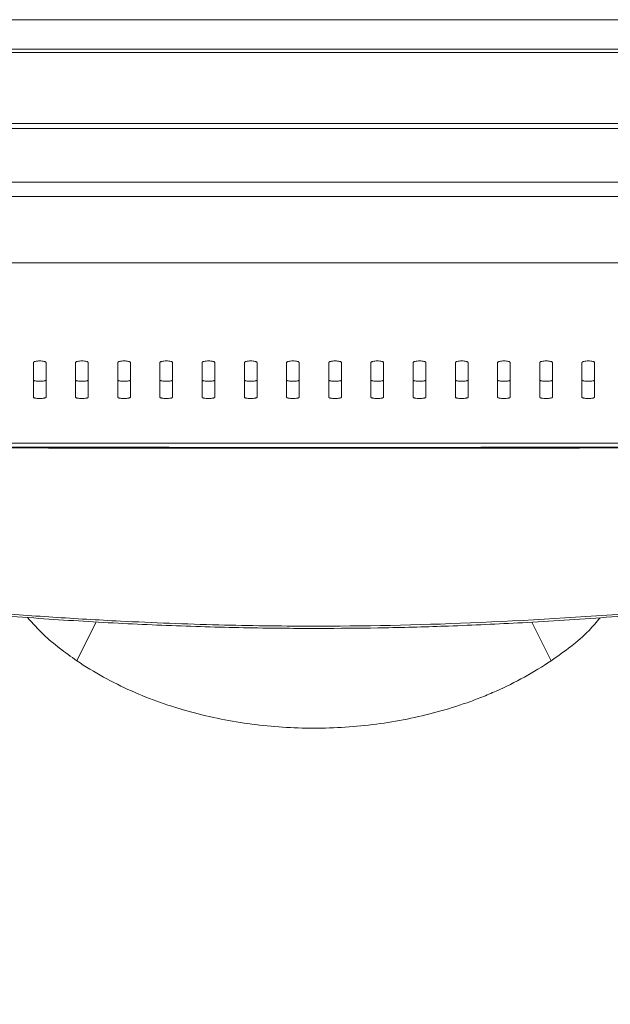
# Model space of a CAD drawing. Header units: millimetres. Extents: x 0 to 863, y 0 to 558.
# Tile 27 of 61: x 161 to 182, y 439 to 474. Entities that reach past the tile are written whole.
import ezdxf

# ---------------------------------------------------------------- set-up
doc = ezdxf.new("R2010")
doc.units = ezdxf.units.MM

msp = doc.modelspace()

# ---------------------------------------------------------------- linework, layer by layer
at = {"color": 7, "linetype": 'Continuous', "lineweight": 15}
for p, q in [((276.605, 474.473), (65.979, 474.473)), ((277.772, 473.404), (64.812, 473.404)), ((277.772, 473.279), (64.812, 473.279)), ((64.505, 470.696), (278.079, 470.696)), ((277.701, 470.503), (64.883, 470.503)), ((197.61, 468.558), (144.974, 468.558)), ((144.974, 468.035), (197.609, 468.035)), ((198.215, 465.61), (144.369, 465.61)), ((144.369, 459.042), (198.215, 459.042)), ((144.369, 459.042), (198.215, 459.042))]:
    msp.add_line(p, q, dxfattribs=at)
at = {"color": 8, "linetype": 'Continuous', "lineweight": 15}
for p, q in [((163.354, 452.529), (162.643, 451.116)), ((179.94, 451.116), (179.234, 452.523))]:
    msp.add_line(p, q, dxfattribs=at)
at = {"color": 7, "linetype": 'Continuous', "lineweight": 15}
for points, knots in [([(161.061, 461.981), (161.062, 461.983), (161.062, 461.988), (161.069, 461.996), (161.08, 462.004), (161.1, 462.013), (161.139, 462.024), (161.204, 462.035), (161.295, 462.039), (161.384, 462.034), (161.447, 462.024), (161.485, 462.012), (161.506, 462.002), (161.52, 461.992), (161.522, 461.984), (161.523, 461.981)], [0, 0, 0, 0, 0.043202, 0.085992, 0.129101, 0.192822, 0.256837, 0.381695, 0.503872, 0.625287, 0.747396, 0.80968, 0.872224, 0.936171, 1, 1, 1, 1]), ([(162.6, 461.981), (162.6, 461.983), (162.601, 461.988), (162.607, 461.996), (162.619, 462.004), (162.638, 462.013), (162.678, 462.024), (162.742, 462.035), (162.833, 462.039), (162.923, 462.034), (162.986, 462.024), (163.024, 462.012), (163.045, 462.002), (163.059, 461.992), (163.06, 461.984), (163.061, 461.981)], [0, 0, 0, 0, 0.043202, 0.085992, 0.129101, 0.192822, 0.256837, 0.381695, 0.503872, 0.625287, 0.747396, 0.80968, 0.872224, 0.936171, 1, 1, 1, 1]), ([(164.138, 461.981), (164.138, 461.983), (164.139, 461.988), (164.146, 461.996), (164.157, 462.004), (164.177, 462.013), (164.216, 462.024), (164.281, 462.035), (164.372, 462.039), (164.461, 462.034), (164.524, 462.024), (164.562, 462.012), (164.583, 462.002), (164.597, 461.992), (164.599, 461.984), (164.6, 461.981)], [0, 0, 0, 0, 0.043202, 0.085992, 0.129101, 0.192822, 0.256837, 0.381695, 0.503872, 0.625287, 0.747396, 0.80968, 0.872224, 0.936171, 1, 1, 1, 1]), ([(165.677, 461.981), (165.677, 461.983), (165.678, 461.988), (165.684, 461.996), (165.696, 462.004), (165.715, 462.013), (165.755, 462.024), (165.819, 462.035), (165.91, 462.039), (166, 462.034), (166.063, 462.024), (166.1, 462.012), (166.122, 462.002), (166.136, 461.992), (166.137, 461.984), (166.138, 461.981)], [0, 0, 0, 0, 0.043202, 0.085992, 0.129101, 0.192822, 0.256837, 0.381695, 0.503872, 0.625287, 0.747396, 0.80968, 0.872224, 0.936171, 1, 1, 1, 1]), ([(167.215, 461.981), (167.215, 461.983), (167.216, 461.988), (167.222, 461.996), (167.234, 462.004), (167.254, 462.013), (167.293, 462.024), (167.358, 462.035), (167.449, 462.039), (167.538, 462.034), (167.601, 462.024), (167.639, 462.012), (167.66, 462.002), (167.674, 461.992), (167.676, 461.984), (167.677, 461.981)], [0, 0, 0, 0, 0.043202, 0.085992, 0.1291009, 0.1928218, 0.2568368, 0.3816952, 0.5038717, 0.6252873, 0.7473963, 0.8096802, 0.8722242, 0.9361714, 1, 1, 1, 1]), ([(168.753, 461.981), (168.754, 461.983), (168.755, 461.988), (168.761, 461.996), (168.773, 462.004), (168.792, 462.013), (168.831, 462.024), (168.896, 462.035), (168.987, 462.039), (169.077, 462.034), (169.14, 462.024), (169.177, 462.012), (169.199, 462.002), (169.212, 461.992), (169.214, 461.984), (169.215, 461.981)], [0, 0, 0, 0, 0.043202, 0.085992, 0.129101, 0.192822, 0.256837, 0.381695, 0.503872, 0.625287, 0.747396, 0.80968, 0.872224, 0.936171, 1, 1, 1, 1]), ([(170.292, 461.981), (170.292, 461.983), (170.293, 461.988), (170.299, 461.996), (170.311, 462.004), (170.331, 462.013), (170.37, 462.024), (170.435, 462.035), (170.525, 462.039), (170.615, 462.034), (170.678, 462.024), (170.716, 462.012), (170.737, 462.002), (170.751, 461.992), (170.753, 461.984), (170.753, 461.981)], [0, 0, 0, 0, 0.043202, 0.085992, 0.129101, 0.192822, 0.256837, 0.381695, 0.503872, 0.625287, 0.747396, 0.80968, 0.872224, 0.936171, 1, 1, 1, 1]), ([(171.83, 461.981), (171.831, 461.983), (171.832, 461.988), (171.838, 461.996), (171.849, 462.004), (171.869, 462.013), (171.908, 462.024), (171.973, 462.035), (172.064, 462.039), (172.154, 462.034), (172.217, 462.024), (172.254, 462.012), (172.276, 462.002), (172.289, 461.992), (172.291, 461.984), (172.292, 461.981)], [0, 0, 0, 0, 0.0432073, 0.0860085, 0.1291351, 0.1928572, 0.2568497, 0.3817189, 0.5039868, 0.6254357, 0.7474724, 0.8097026, 0.8722162, 0.9361747, 1, 1, 1, 1]), ([(173.369, 461.981), (173.369, 461.983), (173.37, 461.988), (173.376, 461.996), (173.388, 462.004), (173.408, 462.013), (173.447, 462.024), (173.512, 462.035), (173.602, 462.039), (173.692, 462.034), (173.755, 462.024), (173.793, 462.012), (173.814, 462.002), (173.828, 461.992), (173.83, 461.984), (173.83, 461.981)], [0, 0, 0, 0, 0.043207, 0.086008, 0.129135, 0.192857, 0.25685, 0.381719, 0.503987, 0.625436, 0.747472, 0.809703, 0.872216, 0.936175, 1, 1, 1, 1]), ([(174.907, 461.981), (174.908, 461.983), (174.908, 461.988), (174.915, 461.996), (174.926, 462.004), (174.946, 462.013), (174.985, 462.024), (175.05, 462.035), (175.141, 462.039), (175.231, 462.034), (175.293, 462.024), (175.331, 462.012), (175.352, 462.002), (175.366, 461.992), (175.368, 461.984), (175.369, 461.981)], [0, 0, 0, 0, 0.043207, 0.086008, 0.129135, 0.192857, 0.25685, 0.381719, 0.503987, 0.625436, 0.747472, 0.809703, 0.872216, 0.936175, 1, 1, 1, 1]), ([(176.446, 461.981), (176.446, 461.983), (176.447, 461.988), (176.453, 461.996), (176.465, 462.004), (176.484, 462.013), (176.524, 462.024), (176.588, 462.035), (176.679, 462.039), (176.769, 462.034), (176.832, 462.024), (176.87, 462.012), (176.891, 462.002), (176.905, 461.992), (176.906, 461.984), (176.907, 461.981)], [0, 0, 0, 0, 0.043207, 0.086008, 0.129135, 0.192857, 0.25685, 0.381719, 0.503987, 0.625436, 0.747472, 0.809703, 0.872216, 0.936175, 1, 1, 1, 1]), ([(177.984, 461.981), (177.985, 461.983), (177.985, 461.988), (177.992, 461.996), (178.003, 462.004), (178.023, 462.013), (178.062, 462.024), (178.127, 462.035), (178.218, 462.039), (178.307, 462.034), (178.37, 462.024), (178.408, 462.012), (178.429, 462.002), (178.443, 461.992), (178.445, 461.984), (178.446, 461.981)], [0, 0, 0, 0, 0.043207, 0.086008, 0.129135, 0.192857, 0.25685, 0.381719, 0.503987, 0.625436, 0.747472, 0.809703, 0.872216, 0.936175, 1, 1, 1, 1]), ([(179.523, 461.981), (179.523, 461.983), (179.524, 461.988), (179.53, 461.996), (179.542, 462.004), (179.561, 462.013), (179.601, 462.024), (179.665, 462.035), (179.756, 462.039), (179.846, 462.034), (179.909, 462.024), (179.947, 462.012), (179.968, 462.002), (179.982, 461.992), (179.983, 461.984), (179.984, 461.981)], [0, 0, 0, 0, 0.043207, 0.086008, 0.129135, 0.192857, 0.25685, 0.381719, 0.503987, 0.625436, 0.747472, 0.809703, 0.872216, 0.936175, 1, 1, 1, 1]), ([(181.061, 461.981), (181.062, 461.983), (181.062, 461.988), (181.069, 461.996), (181.08, 462.004), (181.1, 462.013), (181.139, 462.024), (181.204, 462.035), (181.295, 462.039), (181.384, 462.034), (181.447, 462.024), (181.485, 462.012), (181.506, 462.002), (181.52, 461.992), (181.522, 461.984), (181.523, 461.981)], [0, 0, 0, 0, 0.043207, 0.086008, 0.129135, 0.192857, 0.25685, 0.381719, 0.503987, 0.625436, 0.747472, 0.809703, 0.872216, 0.936175, 1, 1, 1, 1]), ([(161.523, 461.341), (161.522, 461.339), (161.522, 461.335), (161.515, 461.329), (161.504, 461.323), (161.485, 461.316), (161.447, 461.307), (161.384, 461.299), (161.294, 461.295), (161.203, 461.299), (161.138, 461.307), (161.099, 461.316), (161.078, 461.324), (161.064, 461.332), (161.062, 461.338), (161.061, 461.341)], [0, 0, 0, 0, 0.042315, 0.084379, 0.126904, 0.189323, 0.251719, 0.374676, 0.497438, 0.620768, 0.745599, 0.809073, 0.872368, 0.936197, 1, 1, 1, 1]), ([(163.061, 461.341), (163.061, 461.339), (163.06, 461.335), (163.054, 461.329), (163.043, 461.323), (163.024, 461.316), (162.986, 461.307), (162.922, 461.299), (162.832, 461.295), (162.741, 461.299), (162.677, 461.307), (162.638, 461.316), (162.616, 461.324), (162.602, 461.332), (162.6, 461.338), (162.6, 461.341)], [0, 0, 0, 0, 0.042315, 0.084379, 0.126904, 0.189323, 0.251719, 0.374676, 0.497438, 0.620768, 0.745599, 0.809073, 0.872368, 0.936197, 1, 1, 1, 1]), ([(164.6, 461.341), (164.599, 461.339), (164.599, 461.335), (164.592, 461.329), (164.581, 461.323), (164.562, 461.316), (164.524, 461.307), (164.461, 461.299), (164.371, 461.295), (164.28, 461.299), (164.215, 461.307), (164.176, 461.316), (164.155, 461.324), (164.141, 461.332), (164.139, 461.338), (164.138, 461.341)], [0, 0, 0, 0, 0.042315, 0.084379, 0.126904, 0.189323, 0.251719, 0.374676, 0.497438, 0.620768, 0.745599, 0.809073, 0.872368, 0.936197, 1, 1, 1, 1]), ([(166.138, 461.341), (166.138, 461.339), (166.137, 461.335), (166.131, 461.329), (166.119, 461.323), (166.101, 461.316), (166.063, 461.307), (165.999, 461.299), (165.909, 461.295), (165.818, 461.299), (165.754, 461.307), (165.715, 461.316), (165.693, 461.324), (165.679, 461.332), (165.677, 461.338), (165.677, 461.341)], [0, 0, 0, 0, 0.0423152, 0.0843792, 0.1269044, 0.1893227, 0.2517193, 0.3746761, 0.497438, 0.6207676, 0.7455987, 0.8090733, 0.8723676, 0.9361971, 1, 1, 1, 1]), ([(167.677, 461.341), (167.676, 461.339), (167.675, 461.335), (167.669, 461.329), (167.658, 461.323), (167.639, 461.316), (167.601, 461.307), (167.538, 461.299), (167.448, 461.295), (167.357, 461.299), (167.292, 461.307), (167.253, 461.316), (167.232, 461.324), (167.218, 461.332), (167.216, 461.338), (167.215, 461.341)], [0, 0, 0, 0, 0.042315, 0.084379, 0.126904, 0.189323, 0.251719, 0.374676, 0.497438, 0.620768, 0.745599, 0.809073, 0.872368, 0.936197, 1, 1, 1, 1]), ([(169.215, 461.341), (169.215, 461.339), (169.214, 461.335), (169.208, 461.329), (169.196, 461.323), (169.177, 461.316), (169.139, 461.307), (169.076, 461.299), (168.986, 461.295), (168.895, 461.299), (168.831, 461.307), (168.792, 461.316), (168.77, 461.324), (168.756, 461.332), (168.754, 461.338), (168.753, 461.341)], [0, 0, 0, 0, 0.042315, 0.084379, 0.126904, 0.189323, 0.251719, 0.374676, 0.497438, 0.620768, 0.745599, 0.809073, 0.872368, 0.936197, 1, 1, 1, 1]), ([(170.753, 461.341), (170.753, 461.339), (170.752, 461.335), (170.746, 461.329), (170.735, 461.323), (170.716, 461.316), (170.678, 461.307), (170.615, 461.299), (170.525, 461.295), (170.434, 461.299), (170.369, 461.307), (170.33, 461.316), (170.309, 461.324), (170.295, 461.332), (170.293, 461.338), (170.292, 461.341)], [0, 0, 0, 0, 0.0423152, 0.0843792, 0.1269044, 0.1893227, 0.2517193, 0.3746761, 0.497438, 0.6207676, 0.7455987, 0.8090733, 0.8723676, 0.9361971, 1, 1, 1, 1]), ([(172.292, 461.341), (172.292, 461.339), (172.291, 461.335), (172.285, 461.329), (172.273, 461.323), (172.254, 461.316), (172.216, 461.307), (172.153, 461.299), (172.063, 461.295), (171.972, 461.299), (171.908, 461.307), (171.869, 461.316), (171.847, 461.324), (171.833, 461.332), (171.831, 461.338), (171.83, 461.341)], [0, 0, 0, 0, 0.042322, 0.084385, 0.126902, 0.189353, 0.251809, 0.374838, 0.497556, 0.620793, 0.745611, 0.809106, 0.872399, 0.936206, 1, 1, 1, 1]), ([(173.83, 461.341), (173.83, 461.339), (173.829, 461.335), (173.823, 461.329), (173.812, 461.323), (173.793, 461.316), (173.755, 461.307), (173.691, 461.299), (173.601, 461.295), (173.511, 461.299), (173.446, 461.307), (173.407, 461.316), (173.385, 461.324), (173.371, 461.332), (173.37, 461.338), (173.369, 461.341)], [0, 0, 0, 0, 0.042322, 0.084385, 0.126902, 0.189353, 0.251809, 0.374838, 0.497556, 0.620793, 0.745611, 0.809106, 0.872399, 0.936206, 1, 1, 1, 1]), ([(175.369, 461.341), (175.369, 461.339), (175.368, 461.335), (175.362, 461.329), (175.35, 461.323), (175.331, 461.316), (175.293, 461.307), (175.23, 461.299), (175.14, 461.295), (175.049, 461.299), (174.985, 461.307), (174.946, 461.316), (174.924, 461.324), (174.91, 461.332), (174.908, 461.338), (174.907, 461.341)], [0, 0, 0, 0, 0.0423216, 0.0843848, 0.1269021, 0.189353, 0.2518088, 0.3748384, 0.4975562, 0.6207926, 0.7456108, 0.8091064, 0.8723994, 0.9362063, 1, 1, 1, 1]), ([(176.907, 461.341), (176.907, 461.339), (176.906, 461.335), (176.9, 461.329), (176.889, 461.323), (176.87, 461.316), (176.832, 461.307), (176.768, 461.299), (176.678, 461.295), (176.588, 461.299), (176.523, 461.307), (176.484, 461.316), (176.462, 461.324), (176.448, 461.332), (176.447, 461.338), (176.446, 461.341)], [0, 0, 0, 0, 0.0423216, 0.0843848, 0.1269021, 0.189353, 0.2518088, 0.3748384, 0.4975562, 0.6207926, 0.7456108, 0.8091064, 0.8723994, 0.9362063, 1, 1, 1, 1]), ([(178.446, 461.341), (178.445, 461.339), (178.445, 461.335), (178.438, 461.329), (178.427, 461.323), (178.408, 461.316), (178.37, 461.307), (178.307, 461.299), (178.217, 461.295), (178.126, 461.299), (178.062, 461.307), (178.022, 461.316), (178.001, 461.324), (177.987, 461.332), (177.985, 461.338), (177.984, 461.341)], [0, 0, 0, 0, 0.042322, 0.084385, 0.126902, 0.189353, 0.251809, 0.374838, 0.497556, 0.620793, 0.745611, 0.809106, 0.872399, 0.936206, 1, 1, 1, 1]), ([(179.984, 461.341), (179.984, 461.339), (179.983, 461.335), (179.977, 461.329), (179.966, 461.323), (179.947, 461.316), (179.909, 461.307), (179.845, 461.299), (179.755, 461.295), (179.664, 461.299), (179.6, 461.307), (179.561, 461.316), (179.539, 461.324), (179.525, 461.332), (179.524, 461.338), (179.523, 461.341)], [0, 0, 0, 0, 0.042322, 0.084385, 0.126902, 0.189353, 0.251809, 0.374838, 0.497556, 0.620793, 0.745611, 0.809106, 0.872399, 0.936206, 1, 1, 1, 1]), ([(181.523, 461.341), (181.522, 461.339), (181.522, 461.335), (181.515, 461.329), (181.504, 461.323), (181.485, 461.316), (181.447, 461.307), (181.384, 461.299), (181.294, 461.295), (181.203, 461.299), (181.138, 461.307), (181.099, 461.316), (181.078, 461.324), (181.064, 461.332), (181.062, 461.338), (181.061, 461.341)], [0, 0, 0, 0, 0.042322, 0.084385, 0.126902, 0.189353, 0.251809, 0.374838, 0.497556, 0.620793, 0.745611, 0.809106, 0.872399, 0.936206, 1, 1, 1, 1]), ([(161.523, 460.714), (161.522, 460.712), (161.522, 460.708), (161.515, 460.703), (161.504, 460.696), (161.484, 460.689), (161.446, 460.68), (161.381, 460.672), (161.29, 460.669), (161.2, 460.672), (161.137, 460.681), (161.099, 460.689), (161.078, 460.697), (161.064, 460.705), (161.062, 460.711), (161.061, 460.714)], [0, 0, 0, 0, 0.042659, 0.084979, 0.127686, 0.190926, 0.254458, 0.379276, 0.50253, 0.625271, 0.748317, 0.810725, 0.873226, 0.936698, 1, 1, 1, 1]), ([(163.061, 460.714), (163.061, 460.712), (163.06, 460.708), (163.054, 460.703), (163.042, 460.696), (163.023, 460.689), (162.984, 460.68), (162.919, 460.672), (162.829, 460.669), (162.739, 460.672), (162.675, 460.681), (162.637, 460.689), (162.616, 460.697), (162.602, 460.705), (162.6, 460.711), (162.6, 460.714)], [0, 0, 0, 0, 0.042659, 0.0849785, 0.1276865, 0.1909261, 0.254458, 0.3792757, 0.5025304, 0.6252709, 0.7483173, 0.8107252, 0.8732256, 0.9366981, 1, 1, 1, 1]), ([(164.6, 460.714), (164.599, 460.712), (164.599, 460.708), (164.592, 460.703), (164.581, 460.696), (164.561, 460.689), (164.522, 460.68), (164.458, 460.672), (164.367, 460.669), (164.277, 460.672), (164.214, 460.681), (164.176, 460.689), (164.155, 460.697), (164.141, 460.705), (164.139, 460.711), (164.138, 460.714)], [0, 0, 0, 0, 0.042659, 0.084979, 0.127686, 0.190926, 0.254458, 0.379276, 0.50253, 0.625271, 0.748317, 0.810725, 0.873226, 0.936698, 1, 1, 1, 1]), ([(166.138, 460.714), (166.138, 460.712), (166.137, 460.708), (166.131, 460.703), (166.119, 460.696), (166.1, 460.689), (166.061, 460.68), (165.996, 460.672), (165.906, 460.669), (165.816, 460.672), (165.752, 460.681), (165.714, 460.689), (165.693, 460.697), (165.679, 460.705), (165.677, 460.711), (165.677, 460.714)], [0, 0, 0, 0, 0.042659, 0.084979, 0.127686, 0.190926, 0.254458, 0.379276, 0.50253, 0.625271, 0.748317, 0.810725, 0.873226, 0.936698, 1, 1, 1, 1]), ([(167.677, 460.714), (167.676, 460.712), (167.675, 460.708), (167.669, 460.703), (167.658, 460.696), (167.638, 460.689), (167.599, 460.68), (167.535, 460.672), (167.444, 460.669), (167.354, 460.672), (167.291, 460.681), (167.253, 460.689), (167.231, 460.697), (167.218, 460.705), (167.216, 460.711), (167.215, 460.714)], [0, 0, 0, 0, 0.042659, 0.084979, 0.127686, 0.190926, 0.254458, 0.379276, 0.50253, 0.625271, 0.748317, 0.810725, 0.873226, 0.936698, 1, 1, 1, 1]), ([(169.215, 460.714), (169.215, 460.712), (169.214, 460.708), (169.208, 460.703), (169.196, 460.696), (169.177, 460.689), (169.138, 460.68), (169.073, 460.672), (168.983, 460.669), (168.892, 460.672), (168.829, 460.681), (168.791, 460.689), (168.77, 460.697), (168.756, 460.705), (168.754, 460.711), (168.753, 460.714)], [0, 0, 0, 0, 0.042659, 0.084979, 0.127686, 0.190926, 0.254458, 0.379276, 0.50253, 0.625271, 0.748317, 0.810725, 0.873226, 0.936698, 1, 1, 1, 1]), ([(170.753, 460.714), (170.753, 460.712), (170.752, 460.708), (170.746, 460.703), (170.735, 460.696), (170.715, 460.689), (170.676, 460.68), (170.612, 460.672), (170.521, 460.669), (170.431, 460.672), (170.368, 460.681), (170.33, 460.689), (170.308, 460.697), (170.294, 460.705), (170.293, 460.711), (170.292, 460.714)], [0, 0, 0, 0, 0.042659, 0.084979, 0.127686, 0.190926, 0.254458, 0.379276, 0.50253, 0.625271, 0.748317, 0.810725, 0.873226, 0.936698, 1, 1, 1, 1]), ([(172.292, 460.714), (172.292, 460.712), (172.291, 460.708), (172.285, 460.703), (172.273, 460.696), (172.254, 460.689), (172.215, 460.68), (172.15, 460.672), (172.059, 460.669), (171.969, 460.672), (171.906, 460.681), (171.868, 460.689), (171.847, 460.697), (171.833, 460.705), (171.831, 460.711), (171.83, 460.714)], [0, 0, 0, 0, 0.042664, 0.084994, 0.127718, 0.190959, 0.25447, 0.379301, 0.502649, 0.625433, 0.748407, 0.810756, 0.873223, 0.936705, 1, 1, 1, 1]), ([(173.83, 460.714), (173.83, 460.712), (173.829, 460.708), (173.823, 460.703), (173.812, 460.696), (173.792, 460.689), (173.753, 460.68), (173.689, 460.672), (173.598, 460.669), (173.508, 460.672), (173.444, 460.681), (173.406, 460.689), (173.385, 460.697), (173.371, 460.705), (173.37, 460.711), (173.369, 460.714)], [0, 0, 0, 0, 0.042664, 0.084994, 0.127718, 0.190959, 0.25447, 0.379301, 0.502649, 0.625433, 0.748407, 0.810756, 0.873223, 0.936705, 1, 1, 1, 1]), ([(175.369, 460.714), (175.369, 460.712), (175.368, 460.708), (175.361, 460.703), (175.35, 460.696), (175.331, 460.689), (175.292, 460.68), (175.227, 460.672), (175.136, 460.669), (175.046, 460.672), (174.983, 460.681), (174.945, 460.689), (174.924, 460.697), (174.91, 460.705), (174.908, 460.711), (174.907, 460.714)], [0, 0, 0, 0, 0.042664, 0.084994, 0.127718, 0.190959, 0.25447, 0.379301, 0.502649, 0.625433, 0.748407, 0.810756, 0.873223, 0.936705, 1, 1, 1, 1]), ([(176.907, 460.714), (176.907, 460.712), (176.906, 460.708), (176.9, 460.703), (176.888, 460.696), (176.869, 460.689), (176.83, 460.68), (176.766, 460.672), (176.675, 460.669), (176.585, 460.672), (176.521, 460.681), (176.483, 460.689), (176.462, 460.697), (176.448, 460.705), (176.447, 460.711), (176.446, 460.714)], [0, 0, 0, 0, 0.042664, 0.084994, 0.127718, 0.190959, 0.25447, 0.379301, 0.502649, 0.625433, 0.748407, 0.810756, 0.873223, 0.936705, 1, 1, 1, 1]), ([(178.446, 460.714), (178.445, 460.712), (178.445, 460.708), (178.438, 460.703), (178.427, 460.696), (178.408, 460.689), (178.369, 460.68), (178.304, 460.672), (178.213, 460.669), (178.123, 460.672), (178.06, 460.681), (178.022, 460.689), (178.001, 460.697), (177.987, 460.705), (177.985, 460.711), (177.984, 460.714)], [0, 0, 0, 0, 0.042664, 0.084994, 0.127718, 0.190959, 0.25447, 0.379301, 0.502649, 0.625433, 0.748407, 0.810756, 0.873223, 0.936705, 1, 1, 1, 1]), ([(179.984, 460.714), (179.984, 460.712), (179.983, 460.708), (179.977, 460.703), (179.965, 460.696), (179.946, 460.689), (179.907, 460.68), (179.843, 460.672), (179.752, 460.669), (179.662, 460.672), (179.598, 460.681), (179.56, 460.689), (179.539, 460.697), (179.525, 460.705), (179.524, 460.711), (179.523, 460.714)], [0, 0, 0, 0, 0.042664, 0.084994, 0.127718, 0.190959, 0.25447, 0.379301, 0.502649, 0.625433, 0.748407, 0.810756, 0.873223, 0.936705, 1, 1, 1, 1]), ([(181.523, 460.714), (181.522, 460.712), (181.522, 460.708), (181.515, 460.703), (181.504, 460.696), (181.484, 460.689), (181.446, 460.68), (181.381, 460.672), (181.29, 460.669), (181.2, 460.672), (181.137, 460.681), (181.099, 460.689), (181.078, 460.697), (181.064, 460.705), (181.062, 460.711), (181.061, 460.714)], [0, 0, 0, 0, 0.042664, 0.084994, 0.127718, 0.190959, 0.25447, 0.379301, 0.502649, 0.625433, 0.748407, 0.810756, 0.873223, 0.936705, 1, 1, 1, 1]), ([(149.16, 458.928), (150.697, 458.923), (154.387, 458.911), (159.754, 458.899), (165.595, 458.89), (171.31, 458.886), (177.007, 458.889), (182.214, 458.897), (187.562, 458.909), (191.251, 458.921), (193.42, 458.928)], [0, 0, 0, 0, 0.104194, 0.250069, 0.363839, 0.500056, 0.637469, 0.749994, 0.85297, 1, 1, 1, 1]), ([(149.165, 458.905), (151.088, 458.897), (154.776, 458.883), (162.152, 458.862), (171.292, 458.851), (180.439, 458.862), (187.814, 458.883), (191.501, 458.898), (193.417, 458.905)], [0, 0, 0, 0, 0.1303639, 0.250023, 0.5000297, 0.7500104, 0.8701456, 1, 1, 1, 1]), ([(171.292, 421.412), (172.161, 421.429), (173.777, 421.461), (176.004, 421.686), (177.85, 421.965), (179.346, 422.26), (180.615, 422.557), (181.787, 422.87), (183.494, 423.385), (185.714, 424.188), (188.386, 425.391), (191.391, 427.032), (194.635, 429.229), (197.976, 432.103), (200.967, 435.339), (203.567, 438.897), (205.742, 442.729), (207.469, 446.785), (208.7, 451.013), (209.33, 454.361), (209.459, 456.286), (209.49, 456.749)], [0, 0, 0, 0, 0.045591, 0.084704, 0.117336, 0.143487, 0.164626, 0.185697, 0.207103, 0.258128, 0.309395, 0.360664, 0.437544, 0.51442, 0.591298, 0.668176, 0.745054, 0.821933, 0.898815, 0.975697, 1, 1, 1, 1]), ([(209.485, 456.748), (209.412, 455.908), (209.246, 454), (208.668, 451.064), (207.815, 447.961), (206.695, 444.941), (205.33, 442.026), (203.724, 439.235), (201.89, 436.59), (199.841, 434.107), (197.591, 431.806), (195.157, 429.7), (192.554, 427.806), (189.802, 426.137), (186.921, 424.704), (183.928, 423.519), (180.848, 422.586), (177.7, 421.92), (174.507, 421.501), (172.364, 421.449), (171.292, 421.423)], [0, 0, 0, 0, 0.044178, 0.100431, 0.156681, 0.212925, 0.269161, 0.325393, 0.38162, 0.437844, 0.494063, 0.55028, 0.606499, 0.662717, 0.718934, 0.775148, 0.831362, 0.887574, 0.943788, 1, 1, 1, 1]), ([(171.292, 421.423), (171.035, 421.425), (170.562, 421.427), (169.914, 421.447), (169.389, 421.469), (168.988, 421.492), (168.71, 421.51), (168.432, 421.53), (167.653, 421.59), (166.295, 421.735), (164.582, 422.003), (163.043, 422.313), (161.669, 422.643), (160.329, 423.014), (158.901, 423.469), (157.324, 424.043), (155.666, 424.736), (153.717, 425.665), (151.681, 426.785), (149.52, 428.173), (147.599, 429.591), (145.664, 431.212), (143.809, 432.985), (142.326, 434.624), (141.338, 435.827), (140.632, 436.736), (140.078, 437.496), (139.642, 438.127), (139.406, 438.477), (139.185, 438.812), (138.968, 439.148), (138.754, 439.488), (138.544, 439.829), (138.387, 440.09), (138.239, 440.34), (138.063, 440.641), (137.864, 440.992), (137.676, 441.332), (137.528, 441.604), (137.367, 441.907), (137.194, 442.238), (137.01, 442.601), (136.816, 442.994), (136.666, 443.308), (136.526, 443.605), (136.373, 443.938), (135.964, 444.854), (135.416, 446.206), (134.832, 447.878), (134.371, 449.406), (133.99, 450.878), (133.669, 452.363), (133.317, 454.307), (133.19, 455.77), (133.107, 456.728)], [0, 0, 0, 0, 0.013493, 0.024832, 0.034014, 0.041041, 0.045912, 0.048626, 0.055658, 0.086935, 0.120221, 0.146633, 0.169263, 0.19436, 0.219564, 0.247885, 0.282403, 0.313797, 0.361151, 0.404232, 0.448459, 0.486337, 0.536625, 0.582979, 0.602201, 0.61831, 0.643387, 0.651522, 0.658537, 0.66555, 0.672562, 0.679572, 0.686581, 0.693588, 0.695587, 0.701808, 0.711898, 0.716759, 0.722182, 0.728166, 0.734712, 0.741819, 0.749487, 0.757717, 0.760103, 0.766709, 0.776947, 0.812695, 0.84326, 0.86984, 0.896422, 0.923004, 0.949588, 1, 1, 1, 1]), ([(145.523, 454.516), (145.827, 454.47), (146.435, 454.378), (147.343, 454.245), (148.244, 454.116), (149.14, 453.993), (150.028, 453.874), (150.91, 453.76), (151.784, 453.651), (152.652, 453.547), (153.511, 453.447), (154.363, 453.352), (155.208, 453.262), (156.044, 453.177), (156.872, 453.096), (157.692, 453.02), (158.504, 452.949), (159.863, 452.836), (161.771, 452.695), (164.607, 452.53), (167.733, 452.409), (171.99, 452.35), (177.094, 452.456), (181.624, 452.734), (184.759, 453), (186.425, 453.157), (188.125, 453.334), (189.857, 453.53), (191.619, 453.746), (193.409, 453.982), (195.228, 454.237), (196.448, 454.422), (197.063, 454.515)], [0, 0, 0, 0, 0.017866, 0.035602, 0.053204, 0.070667, 0.087989, 0.105165, 0.122194, 0.13907, 0.155792, 0.172356, 0.188761, 0.205003, 0.221081, 0.236991, 0.252732, 0.268303, 0.316023, 0.363599, 0.432864, 0.497281, 0.610256, 0.728564, 0.760218, 0.792562, 0.825581, 0.859253, 0.893557, 0.928468, 0.963959, 1, 1, 1, 1]), ([(145.523, 454.476), (146.967, 454.259), (149.813, 453.829), (153.914, 453.326), (157.655, 452.941), (160.954, 452.671), (163.95, 452.482), (166.79, 452.359), (169.384, 452.298), (171.743, 452.287), (173.945, 452.31), (176.324, 452.376), (179.012, 452.498), (182.044, 452.694), (185.414, 452.98), (189.113, 453.371), (193.038, 453.863), (195.722, 454.271), (197.063, 454.475)], [0, 0, 0, 0, 0.084637, 0.166773, 0.23941, 0.302543, 0.358526, 0.413325, 0.467233, 0.508873, 0.549971, 0.594793, 0.646753, 0.705847, 0.770825, 0.842679, 0.921405, 1, 1, 1, 1]), ([(162.643, 451.116), (162.222, 451.414), (161.567, 451.877), (161.038, 452.477), (160.849, 452.69)], [0, 0, 0, 0, 0.644021, 1, 1, 1, 1]), ([(181.723, 452.683), (181.591, 452.526), (181.081, 451.916), (180.426, 451.457), (179.94, 451.116)], [0, 0, 0, 0, 0.258437, 1, 1, 1, 1]), ([(162.643, 451.116), (163.279, 450.685), (163.947, 450.322), (164.986, 449.859), (165.339, 449.719), (166.058, 449.465), (166.425, 449.35), (167.529, 449.049), (168.272, 448.903), (169.77, 448.707), (170.525, 448.657), (171.667, 448.657), (172.05, 448.669), (172.811, 448.719), (173.189, 448.756), (174.315, 448.904), (175.055, 449.049), (176.149, 449.347), (176.511, 449.46), (177.049, 449.649), (177.227, 449.716), (177.583, 449.857), (177.76, 449.932), (178.635, 450.32), (179.305, 450.686), (179.94, 451.116)], [0, 0, 0, 0, 0.125, 0.125, 0.1875, 0.1875, 0.25, 0.25, 0.375, 0.375, 0.5, 0.5, 0.5625, 0.5625, 0.625, 0.625, 0.75, 0.75, 0.8125, 0.8125, 0.84375, 0.84375, 0.875, 0.875, 1, 1, 1, 1])]:
    msp.add_open_spline(points, degree=3, knots=knots, dxfattribs=at)
for points in [[(161.061, 460.714), (161.061, 461.087), (161.061, 461.511), (161.061, 461.981)], [(161.523, 461.981), (161.523, 461.511), (161.523, 461.087), (161.523, 460.714)], [(162.6, 460.714), (162.6, 461.087), (162.6, 461.511), (162.6, 461.981)], [(163.061, 461.981), (163.061, 461.511), (163.061, 461.087), (163.061, 460.714)], [(164.138, 460.714), (164.138, 461.087), (164.138, 461.511), (164.138, 461.981)], [(164.6, 461.981), (164.6, 461.511), (164.6, 461.087), (164.6, 460.714)], [(165.677, 460.714), (165.677, 461.087), (165.677, 461.511), (165.677, 461.981)], [(166.138, 461.981), (166.138, 461.511), (166.138, 461.087), (166.138, 460.714)], [(167.215, 460.714), (167.215, 461.087), (167.215, 461.511), (167.215, 461.981)], [(167.677, 461.981), (167.677, 461.511), (167.677, 461.087), (167.677, 460.714)], [(168.753, 460.714), (168.753, 461.087), (168.753, 461.511), (168.753, 461.981)], [(169.215, 461.981), (169.215, 461.511), (169.215, 461.087), (169.215, 460.714)], [(170.292, 460.714), (170.292, 461.087), (170.292, 461.511), (170.292, 461.981)], [(170.753, 461.981), (170.753, 461.511), (170.753, 461.087), (170.753, 460.714)], [(171.83, 460.714), (171.83, 461.087), (171.83, 461.511), (171.83, 461.981)], [(172.292, 461.981), (172.292, 461.511), (172.292, 461.087), (172.292, 460.714)], [(173.369, 460.714), (173.369, 461.087), (173.369, 461.511), (173.369, 461.981)], [(173.83, 461.981), (173.83, 461.511), (173.83, 461.087), (173.83, 460.714)], [(174.907, 460.714), (174.907, 461.087), (174.907, 461.511), (174.907, 461.981)], [(175.369, 461.981), (175.369, 461.511), (175.369, 461.087), (175.369, 460.714)], [(176.446, 460.714), (176.446, 461.087), (176.446, 461.511), (176.446, 461.981)], [(176.907, 461.981), (176.907, 461.511), (176.907, 461.087), (176.907, 460.714)], [(177.984, 460.714), (177.984, 461.087), (177.984, 461.511), (177.984, 461.981)], [(178.446, 461.981), (178.446, 461.511), (178.446, 461.087), (178.446, 460.714)], [(179.523, 460.714), (179.523, 461.087), (179.523, 461.511), (179.523, 461.981)], [(179.984, 461.981), (179.984, 461.511), (179.984, 461.087), (179.984, 460.714)], [(181.061, 460.714), (181.061, 461.087), (181.061, 461.511), (181.061, 461.981)], [(181.523, 461.981), (181.523, 461.511), (181.523, 461.087), (181.523, 460.714)]]:
    msp.add_open_spline(points, degree=3, dxfattribs=at)
at = {"color": 8, "linetype": 'Continuous', "lineweight": 15}
for points, knots in [([(134.806, 456.387), (134.842, 456.057), (134.892, 455.605), (134.973, 455.029), (135.03, 454.652), (135.093, 454.264), (135.162, 453.864), (135.237, 453.452), (135.337, 452.944), (135.486, 452.239), (135.715, 451.269), (136.046, 450.035), (136.414, 448.847), (136.778, 447.793), (137.1, 446.931), (137.457, 446.042), (137.838, 445.163), (138.237, 444.304), (138.647, 443.473), (139.102, 442.608), (139.605, 441.711), (140.159, 440.785), (140.999, 439.47), (142.201, 437.776), (143.407, 436.303), (144.263, 435.344), (144.683, 434.89), (145.116, 434.437), (145.562, 433.986), (146.021, 433.537), (146.493, 433.092), (147.438, 432.231), (148.802, 431.092), (150.53, 429.827), (151.913, 428.922), (152.958, 428.294), (153.71, 427.869), (154.223, 427.593), (154.512, 427.442), (154.608, 427.392), (154.645, 427.374), (154.659, 427.366), (154.666, 427.363), (154.668, 427.361), (154.669, 427.361), (154.67, 427.36), (154.67, 427.36), (154.988, 427.198), (155.535, 426.926), (156.229, 426.604), (156.796, 426.352), (157.355, 426.113), (158.012, 425.848), (158.757, 425.563), (159.544, 425.284), (160.285, 425.04), (160.955, 424.835), (161.607, 424.648), (162.344, 424.452), (163.164, 424.254), (163.991, 424.075), (164.756, 423.928), (165.422, 423.813), (166.086, 423.71), (166.814, 423.611), (167.532, 423.53), (168.203, 423.466), (168.816, 423.419), (169.453, 423.381), (170.093, 423.355), (170.646, 423.341), (171.026, 423.337), (171.216, 423.337), (171.273, 423.337), (171.292, 423.337)], [0, 0, 0, 0, 0.018496, 0.025329, 0.032398, 0.039702, 0.04724, 0.055014, 0.063022, 0.076056, 0.095178, 0.118518, 0.147162, 0.164386, 0.180624, 0.198394, 0.217696, 0.233936, 0.251122, 0.269253, 0.28833, 0.308353, 0.329321, 0.375158, 0.423859, 0.435188, 0.446661, 0.458279, 0.470042, 0.481948, 0.494, 0.506196, 0.553068, 0.592767, 0.625292, 0.644977, 0.660625, 0.673357, 0.677355, 0.678803, 0.679381, 0.679623, 0.679727, 0.679773, 0.679793, 0.679801, 0.679805, 0.679808, 0.69965, 0.713824, 0.722331, 0.734195, 0.747637, 0.761765, 0.778559, 0.794104, 0.805194, 0.817529, 0.831867, 0.847594, 0.864488, 0.878933, 0.89093, 0.90209, 0.916296, 0.931838, 0.942282, 0.953788, 0.966039, 0.977796, 0.989424, 0.996825, 0.998941, 1, 1, 1, 1]), ([(171.292, 423.337), (171.9, 423.345), (172.967, 423.36), (174.876, 423.496), (176.848, 423.739), (179.098, 424.163), (181.203, 424.69), (183.071, 425.282), (184.654, 425.872), (186.045, 426.454), (187.399, 427.09), (188.655, 427.745), (189.64, 428.303), (190.492, 428.817), (191.137, 429.227), (191.744, 429.632), (192.205, 429.95), (192.639, 430.26), (193.017, 430.537), (193.4, 430.826), (193.788, 431.127), (194.32, 431.551), (194.861, 432.002), (195.473, 432.534), (196.016, 433.024), (196.571, 433.547), (197.14, 434.105), (197.696, 434.672), (198.241, 435.255), (198.729, 435.799), (199.226, 436.375), (199.79, 437.058), (200.31, 437.723), (200.802, 438.383), (201.283, 439.052), (201.963, 440.051), (202.769, 441.335), (203.626, 442.856), (204.439, 444.469), (205.181, 446.145), (205.875, 447.953), (206.365, 449.457), (206.709, 450.67), (206.925, 451.505), (207.118, 452.326), (207.282, 453.109), (207.419, 453.83), (207.546, 454.582), (207.673, 455.431), (207.743, 456.063), (207.78, 456.401)], [0, 0, 0, 0, 0.03382, 0.05936, 0.106435, 0.14425, 0.186682, 0.227023, 0.253187, 0.280676, 0.310893, 0.336367, 0.359464, 0.373815, 0.391746, 0.401954, 0.414428, 0.422911, 0.431601, 0.440499, 0.449605, 0.458918, 0.478313, 0.488803, 0.504019, 0.519031, 0.531206, 0.548346, 0.563169, 0.575653, 0.589006, 0.605444, 0.624967, 0.635942, 0.651226, 0.670819, 0.703186, 0.735547, 0.767901, 0.803693, 0.837499, 0.875655, 0.891679, 0.907691, 0.923691, 0.93861, 0.952236, 0.964568, 0.981076, 1, 1, 1, 1]), ([(135.19, 456.311), (135.226, 455.923), (135.356, 454.51), (135.848, 452.107), (136.655, 449.133), (137.718, 446.244), (139.008, 443.456), (140.527, 440.789), (142.263, 438.258), (144.205, 435.881), (146.337, 433.672), (148.645, 431.645), (151.112, 429.82), (153.721, 428.214), (156.455, 426.84), (159.297, 425.703), (162.225, 424.808), (165.213, 424.166), (168.242, 423.761), (170.274, 423.709), (171.292, 423.683)], [0, 0, 0, 0, 0.0219645, 0.0799838, 0.1378673, 0.1955704, 0.2532177, 0.3107592, 0.368275, 0.425859, 0.4834139, 0.5410252, 0.598643, 0.6560451, 0.7133259, 0.770766, 0.8281973, 0.8855716, 0.9427022, 1, 1, 1, 1]), ([(171.292, 423.683), (172.302, 423.709), (174.317, 423.76), (177.32, 424.157), (180.278, 424.787), (183.177, 425.665), (185.987, 426.777), (188.694, 428.121), (191.278, 429.692), (193.725, 431.476), (196.021, 433.459), (198.147, 435.623), (200.089, 437.954), (201.834, 440.439), (203.368, 443.062), (204.681, 445.807), (205.77, 448.653), (206.613, 451.581), (207.167, 454.146), (207.334, 455.74), (207.395, 456.324)], [0, 0, 0, 0, 0.0568327, 0.1134287, 0.1702498, 0.2269919, 0.2837125, 0.3402677, 0.3969052, 0.4537539, 0.5106194, 0.5674806, 0.6243925, 0.6812841, 0.7382585, 0.7953279, 0.8524754, 0.9096794, 0.9669267, 1, 1, 1, 1])]:
    msp.add_open_spline(points, degree=3, knots=knots, dxfattribs=at)

doc.saveas('drawing.dxf')
